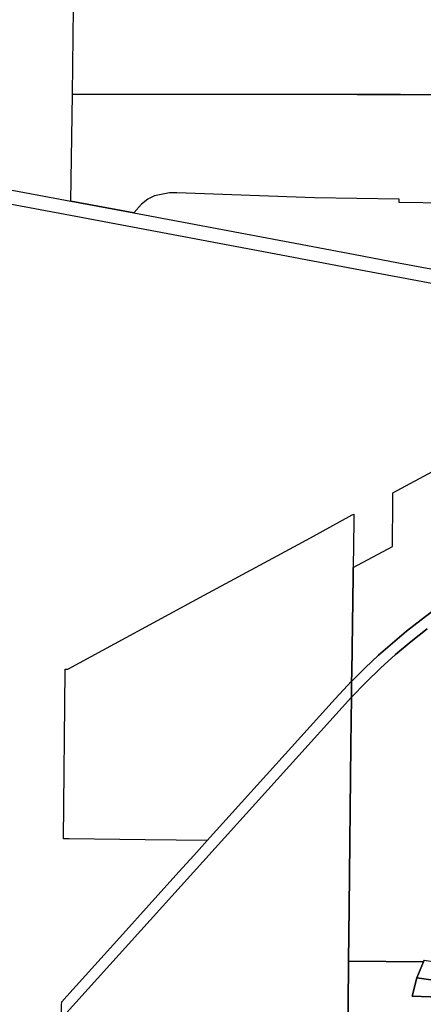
# Model space of a CAD drawing. Header units: feet. Extents: x 1432881 to 1462358, y 428034 to 438747.
# Tile 3 of 14: x 1453818 to 1455668, y 430603 to 435115. Entities that reach past the tile are written whole.
import ezdxf

# ---------------------------------------------------------------- set-up
doc = ezdxf.new("R2010")
doc.units = ezdxf.units.FT
doc.header["$MEASUREMENT"] = 0
doc.layers.add('SH_Minor_Grid_Line', color=247, linetype='Continuous')

msp = doc.modelspace()

# ---------------------------------------------------------------- linework, layer by layer
at = {"layer": 'SH_Minor_Grid_Line'}
for points in [[(1456311, 435217.1), (1456303.2, 435032.4), (1456329.3, 435032.2), (1456308.2, 434918.1), (1456267.3, 434856), (1456185, 434788.9), (1456146.6, 434770.5), (1455858.4, 434770.9), (1455562.9, 434771.3), (1455364.8, 434771.6), (1454060.2, 434773.4), (1454065, 435167.5)], [(1455994.2, 434271.1), (1455557.2, 434277.4), (1455557.4, 434292.4), (1455169.9, 434298.1), (1454538.9, 434321.1), (1454504.7, 434320.5), (1454436.8, 434308.1), (1454405.1, 434292.3), (1454375.9, 434269), (1454341.6, 434230), (1454052.8, 434283.1), (1454060.2, 434773.4), (1455364.8, 434771.6), (1455562.9, 434771.3), (1455858.4, 434770.9)], [(1452998.4, 434480.5), (1454052.8, 434283.1), (1454341.6, 434230), (1455080.3, 434090.2), (1455356.4, 434038.2), (1455554.1, 434001), (1455982.3, 433920.4)], [(1455739.6, 433898.9), (1455355.6, 433971.1), (1455016.6, 434035), (1454051.6, 434216.9), (1452986.2, 434415.6)], [(1455685.8, 432323.6), (1455612.3, 432265.6), (1455540.8, 432205.3), (1455471.3, 432142.7), (1455403.9, 432077.8), (1455338.7, 432010.7), (1455339.4, 432082.7), (1455339.4, 432082.7), (1455341.3, 432084.6), (1455401.2, 432144.2), (1455462.9, 432202), (1455526.3, 432257.9), (1455591.2, 432312), (1455657.7, 432364.2), (1456012.6, 432634.4)], [(1455669.5, 430796.9), (1455325.9, 430800.6), (1455328.5, 431048.5), (1455336.3, 431789.6), (1455338.7, 432010.7), (1455403.9, 432077.8), (1455471.3, 432142.7), (1455540.8, 432205.3), (1455612.3, 432265.6), (1455685.8, 432323.6)]]:
    msp.add_lwpolyline(points, dxfattribs=at)
for points in [[(1455339.4, 432082.7), (1455340, 432120.9), (1455346.7, 432566.3), (1455347.2, 432604.1), (1455526.1, 432700.8), (1455528.4, 432911.7), (1455528.8, 432945.8), (1455729.9, 433055.1), (1455817.4, 433102.5), (1455829, 433074.6), (1456011.9, 432636.2), (1456012.6, 432634.4), (1455657.7, 432364.2), (1455591.2, 432312), (1455526.3, 432257.9), (1455462.9, 432202), (1455401.2, 432144.2), (1455341.3, 432084.6), (1455339.4, 432082.7)], [(1455349.5, 432814.8), (1455347.2, 432604.1), (1455346.7, 432566.3), (1455340, 432120.9), (1455339.4, 432082.7), (1455264.7, 432002.5), (1454677.5, 431353.3), (1454393.6, 431356.7), (1454044.7, 431360.9), (1454018.9, 431361.2), (1454027.3, 432130.6), (1454027.4, 432134.4), (1454027.4, 432138.5), (1454039.6, 432138.4), (1454663.6, 432476.8), (1454978.5, 432647.6), (1455150.5, 432740.9), (1455342.7, 432845.2), (1455349.9, 432849.1), (1455349.5, 432814.8)], [(1454033.3, 430563.2), (1454010.1, 430537.5), (1454010.6, 430599.3), (1454010.8, 430614.4), (1454033.9, 430640), (1454290.5, 430924.1), (1454411.2, 431057.8), (1454547.7, 431209.4), (1454615.6, 431284.8), (1454677.5, 431353.3), (1455264.7, 432002.5), (1455339.4, 432082.7), (1455338.7, 432010.7), (1454033.3, 430563.2)], [(1454424.1, 429839.7), (1454425.9, 430027), (1454427.9, 430233.3), (1454030.7, 430237.4), (1454006.7, 430237.6), (1454010.1, 430537.5), (1454033.3, 430563.2), (1455338.7, 432010.7), (1455336.3, 431789.6), (1455328.5, 431048.5), (1455325.9, 430800.6), (1455322.3, 430387.9), (1455317.2, 429804.1), (1454803.2, 429809.3), (1454652.4, 429810.8), (1454423.8, 429813.1), (1454424.1, 429839.7)], [(1455638.3, 430724.5), (1455616.2, 430639.8), (1455784.5, 430633.4), (1456143.5, 430580.9), (1456107, 430527.9), (1456072, 430473.9), (1456038.5, 430418.9), (1456018.5, 430372.6), (1455866.9, 430374.7), (1455322.3, 430387.9), (1455325.9, 430800.6), (1455669.5, 430796.9), (1455638.3, 430724.5)], [(1456244.8, 430723.4), (1456277.5, 430718.7), (1456222.1, 430639.3), (1456188.6, 430644.1), (1455638.3, 430724.5), (1455669.5, 430796.9), (1455672.9, 430804.7), (1455681.1, 430803.5), (1455721.9, 430797.7), (1455732.6, 430796.2), (1456244.8, 430723.4)], [(1456207.1, 430617.8), (1456170.8, 430619.1), (1455784.5, 430633.4), (1455616.2, 430639.8), (1455638.3, 430724.5), (1456188.6, 430644.1), (1456222.1, 430639.3), (1456207.3, 430618), (1456207.1, 430617.8)]]:
    msp.add_lwpolyline(points, close=True, dxfattribs=at)

doc.saveas('drawing.dxf')
